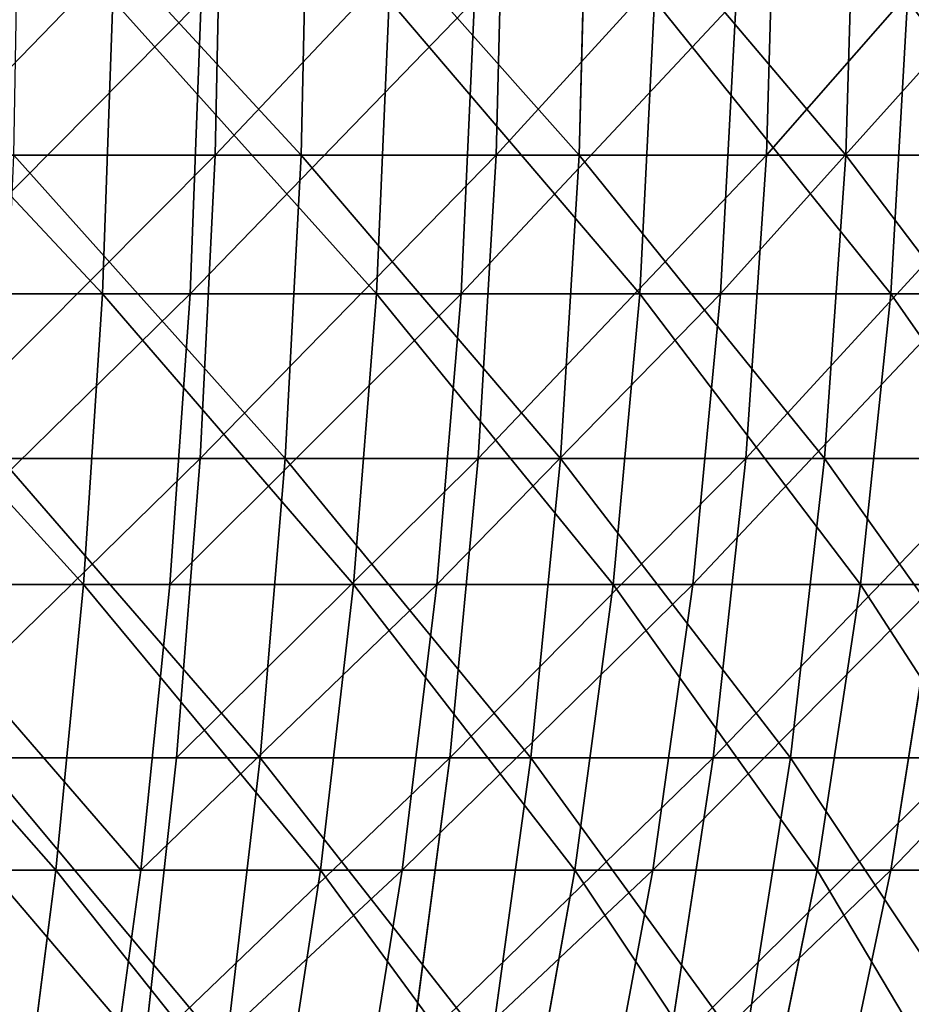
# Model space of a CAD drawing. Extents: x 143 to 263, y -61 to 82.
# Tile 104 of 256: x 222 to 236, y -19 to -4. Entities that reach past the tile are written whole.
import ezdxf

# ---------------------------------------------------------------- set-up
doc = ezdxf.new("R2010")
doc.units = 0
doc.header["$LTSCALE"] = 25.4
doc.layers.get('0').update_dxf_attribs({"color": 13, "linetype": 'CONTINUOUS'})

# ---------------------------------------------------------------- blocks, each defined once
blk = doc.blocks.new('ICE-BALL-8126_STL')
at = {"color": 7}
for p, q in [((90.775, 31.67, 101.501), (90.775, 35.276, 98.701)), ((90.775, 31.67, 101.501), (90.775, 35.276, 98.701)), ((99.555, 35.082, 15.556), (99.555, 31.671, 12.763)), ((99.555, 35.082, 15.556), (99.555, 31.671, 12.763)), ((88.662, 34.857, 8.025), (88.662, 30.988, 5.373)), ((88.662, 34.857, 8.025), (88.662, 30.988, 5.373)), ((95.203, 31.21, 100.856), (95.203, 34.765, 98.096)), ((95.203, 31.21, 100.856), (95.203, 34.765, 98.096)), ((93.284, 34.489, 8.52), (93.284, 30.66, 5.895)), ((93.284, 34.489, 8.52), (93.284, 30.66, 5.895)), ((97.845, 33.907, 9.301), (97.845, 30.141, 6.719)), ((97.845, 33.907, 9.301), (97.845, 30.141, 6.719)), ((99.555, 30.547, 99.927), (99.555, 34.028, 97.223)), ((99.555, 30.547, 99.927), (99.555, 34.028, 97.223)), ((88.662, 29.778, 107.234), (88.662, 33.708, 104.675)), ((88.662, 29.778, 107.234), (88.662, 33.708, 104.675)), ((93.284, 29.462, 106.705), (93.284, 33.352, 104.172)), ((93.284, 29.462, 106.705), (93.284, 33.352, 104.172)), ((90.775, 32.835, 11.218), (90.775, 29.078, 8.623)), ((90.775, 32.835, 11.218), (90.775, 29.078, 8.623)), ((97.845, 28.963, 105.869), (97.845, 32.789, 103.377)), ((97.845, 28.963, 105.869), (97.845, 32.789, 103.377)), ((95.203, 32.358, 11.851), (99.555, 31.671, 12.763)), ((95.203, 32.358, 11.851), (99.555, 31.671, 12.763)), ((95.203, 32.358, 11.851), (95.203, 28.655, 9.293)), ((95.203, 32.358, 11.851), (95.203, 28.655, 9.293)), ((90.775, 31.67, 101.501), (86.297, 31.924, 101.857)), ((90.775, 31.67, 101.501), (86.297, 31.924, 101.857)), ((95.203, 31.21, 100.856), (90.775, 31.67, 101.501)), ((90.775, 27.847, 103.999), (90.775, 31.67, 101.501)), ((95.203, 31.21, 100.856), (90.775, 31.67, 101.501)), ((90.775, 27.847, 103.999), (90.775, 31.67, 101.501)), ((99.555, 31.671, 12.763), (103.801, 30.779, 13.949)), ((99.555, 31.671, 12.763), (103.801, 30.779, 13.949)), ((99.555, 31.671, 12.763), (99.555, 28.045, 10.258)), ((99.555, 31.671, 12.763), (99.555, 28.045, 10.258)), ((99.555, 30.547, 99.927), (95.203, 31.21, 100.856)), ((95.203, 27.441, 103.318), (95.203, 31.21, 100.856)), ((99.555, 30.547, 99.927), (95.203, 31.21, 100.856)), ((95.203, 27.441, 103.318), (95.203, 31.21, 100.856)), ((88.662, 30.988, 5.373), (84.006, 31.124, 5.157)), ((88.662, 30.988, 5.373), (84.006, 31.124, 5.157)), ((88.662, 30.988, 5.373), (88.662, 26.923, 3.033)), ((93.284, 30.66, 5.895), (88.662, 30.988, 5.373)), ((88.662, 30.988, 5.373), (88.662, 26.923, 3.033)), ((93.284, 30.66, 5.895), (88.662, 30.988, 5.373)), ((93.284, 30.66, 5.895), (93.284, 26.637, 3.579)), ((97.845, 30.141, 6.719), (93.284, 30.66, 5.895)), ((93.284, 30.66, 5.895), (93.284, 26.637, 3.579)), ((97.845, 30.141, 6.719), (93.284, 30.66, 5.895)), ((103.801, 29.685, 98.718), (99.555, 30.547, 99.927)), ((99.555, 26.856, 102.338), (99.555, 30.547, 99.927)), ((103.801, 29.685, 98.718), (99.555, 30.547, 99.927)), ((99.555, 26.856, 102.338), (99.555, 30.547, 99.927)), ((97.845, 30.141, 6.719), (97.845, 26.185, 4.441)), ((102.316, 29.436, 7.84), (97.845, 30.141, 6.719)), ((97.845, 30.141, 6.719), (97.845, 26.185, 4.441)), ((102.316, 29.436, 7.84), (97.845, 30.141, 6.719)), ((88.662, 29.778, 107.234), (84.006, 29.909, 107.454)), ((88.662, 29.778, 107.234), (84.006, 29.909, 107.454)), ((88.662, 25.658, 109.477), (88.662, 29.778, 107.234)), ((93.284, 29.462, 106.705), (88.662, 29.778, 107.234)), ((93.284, 29.462, 106.705), (88.662, 29.778, 107.234)), ((88.662, 25.658, 109.477), (88.662, 29.778, 107.234)), ((93.284, 25.385, 108.925), (93.284, 29.462, 106.705)), ((97.845, 28.963, 105.869), (93.284, 29.462, 106.705)), ((97.845, 28.963, 105.869), (93.284, 29.462, 106.705)), ((93.284, 25.385, 108.925), (93.284, 29.462, 106.705)), ((86.297, 29.312, 8.253), (90.775, 29.078, 8.623)), ((86.297, 29.312, 8.253), (90.775, 29.078, 8.623)), ((90.775, 29.078, 8.623), (95.203, 28.655, 9.293)), ((90.775, 29.078, 8.623), (95.203, 28.655, 9.293)), ((90.775, 29.078, 8.623), (90.775, 25.122, 6.343)), ((90.775, 29.078, 8.623), (90.775, 25.122, 6.343)), ((97.845, 24.953, 108.052), (97.845, 28.963, 105.869)), ((102.316, 28.284, 104.731), (97.845, 28.963, 105.869)), ((102.316, 28.284, 104.731), (97.845, 28.963, 105.869)), ((97.845, 24.953, 108.052), (97.845, 28.963, 105.869)), ((95.203, 28.655, 9.293), (99.555, 28.045, 10.258)), ((95.203, 28.655, 9.293), (99.555, 28.045, 10.258)), ((95.203, 28.655, 9.293), (95.203, 24.755, 7.045)), ((95.203, 28.655, 9.293), (95.203, 24.755, 7.045)), ((86.297, 28.071, 104.374), (90.775, 27.847, 103.999)), ((86.297, 28.071, 104.374), (90.775, 27.847, 103.999)), ((99.555, 28.045, 10.258), (103.801, 27.251, 11.513)), ((99.555, 28.045, 10.258), (103.801, 27.251, 11.513)), ((99.555, 28.045, 10.258), (99.555, 24.226, 8.057)), ((99.555, 28.045, 10.258), (99.555, 24.226, 8.057)), ((90.775, 23.834, 106.176), (90.775, 27.847, 103.999)), ((90.775, 27.847, 103.999), (95.203, 27.441, 103.318)), ((90.775, 27.847, 103.999), (95.203, 27.441, 103.318)), ((90.775, 23.834, 106.176), (90.775, 27.847, 103.999)), ((95.203, 23.485, 105.465), (95.203, 27.441, 103.318)), ((95.203, 27.441, 103.318), (99.555, 26.856, 102.338)), ((95.203, 27.441, 103.318), (99.555, 26.856, 102.338)), ((95.203, 23.485, 105.465), (95.203, 27.441, 103.318)), ((88.662, 26.923, 3.033), (84.006, 27.042, 2.807)), ((88.662, 26.923, 3.033), (84.006, 27.042, 2.807)), ((88.662, 26.923, 3.033), (88.662, 22.687, 1.019)), ((93.284, 26.637, 3.579), (88.662, 26.923, 3.033)), ((88.662, 26.923, 3.033), (88.662, 22.687, 1.019)), ((93.284, 26.637, 3.579), (88.662, 26.923, 3.033)), ((99.555, 22.982, 104.44), (99.555, 26.856, 102.338)), ((99.555, 26.856, 102.338), (103.801, 26.096, 101.063)), ((99.555, 26.856, 102.338), (103.801, 26.096, 101.063)), ((99.555, 22.982, 104.44), (99.555, 26.856, 102.338)), ((93.284, 26.637, 3.579), (93.284, 22.444, 1.586)), ((97.845, 26.185, 4.441), (93.284, 26.637, 3.579)), ((93.284, 26.637, 3.579), (93.284, 22.444, 1.586)), ((97.845, 26.185, 4.441), (93.284, 26.637, 3.579)), ((97.845, 26.185, 4.441), (97.845, 22.061, 2.48)), ((102.316, 25.569, 5.614), (97.845, 26.185, 4.441)), ((97.845, 26.185, 4.441), (97.845, 22.061, 2.48)), ((102.316, 25.569, 5.614), (97.845, 26.185, 4.441)), ((88.662, 25.658, 109.477), (84.006, 25.772, 109.706)), ((88.662, 25.658, 109.477), (84.006, 25.772, 109.706)), ((88.662, 21.376, 111.39), (88.662, 25.658, 109.477)), ((93.284, 25.385, 108.925), (88.662, 25.658, 109.477)), ((88.662, 21.376, 111.39), (88.662, 25.658, 109.477)), ((93.284, 25.385, 108.925), (88.662, 25.658, 109.477)), ((93.284, 21.146, 110.818), (93.284, 25.385, 108.925)), ((97.845, 24.953, 108.052), (93.284, 25.385, 108.925)), ((93.284, 21.146, 110.818), (93.284, 25.385, 108.925)), ((97.845, 24.953, 108.052), (93.284, 25.385, 108.925)), ((86.297, 25.325, 5.956), (90.775, 25.122, 6.343)), ((86.297, 25.325, 5.956), (90.775, 25.122, 6.343)), ((90.775, 25.122, 6.343), (95.203, 24.755, 7.045)), ((90.775, 25.122, 6.343), (95.203, 24.755, 7.045)), ((90.775, 25.122, 6.343), (90.775, 20.994, 4.393)), ((90.775, 25.122, 6.343), (90.775, 20.994, 4.393)), ((97.845, 20.785, 109.914), (97.845, 24.953, 108.052)), ((102.316, 24.366, 106.865), (97.845, 24.953, 108.052)), ((97.845, 20.785, 109.914), (97.845, 24.953, 108.052)), ((102.316, 24.366, 106.865), (97.845, 24.953, 108.052)), ((95.203, 24.755, 7.045), (99.555, 24.226, 8.057)), ((95.203, 24.755, 7.045), (99.555, 24.226, 8.057)), ((95.203, 24.755, 7.045), (95.203, 20.685, 5.122)), ((95.203, 24.755, 7.045), (95.203, 20.685, 5.122)), ((99.555, 24.226, 8.057), (103.801, 23.537, 9.372)), ((99.555, 24.226, 8.057), (103.801, 23.537, 9.372)), ((99.555, 24.226, 8.057), (99.555, 20.24, 6.174)), ((99.555, 24.226, 8.057), (99.555, 20.24, 6.174)), ((86.297, 24.027, 106.569), (90.775, 23.834, 106.176)), ((86.297, 24.027, 106.569), (90.775, 23.834, 106.176)), ((90.775, 19.657, 108.019), (90.775, 23.834, 106.176)), ((90.775, 23.834, 106.176), (95.203, 23.485, 105.465)), ((90.775, 23.834, 106.176), (95.203, 23.485, 105.465)), ((90.775, 19.657, 108.019), (90.775, 23.834, 106.176)), ((95.203, 19.367, 107.282), (95.203, 23.485, 105.465)), ((95.203, 23.485, 105.465), (99.555, 22.982, 104.44)), ((95.203, 23.485, 105.465), (99.555, 22.982, 104.44)), ((95.203, 19.367, 107.282), (95.203, 23.485, 105.465)), ((99.555, 18.949, 106.219), (99.555, 22.982, 104.44)), ((99.555, 22.982, 104.44), (103.801, 22.328, 103.107)), ((99.555, 22.982, 104.44), (103.801, 22.328, 103.107)), ((99.555, 18.949, 106.219), (99.555, 22.982, 104.44)), ((88.662, 22.687, 1.019), (84.006, 22.788, 0.784)), ((88.662, 22.687, 1.019), (84.006, 22.788, 0.784)), ((88.662, 22.687, 1.019), (88.662, 18.306, -0.657)), ((93.284, 22.444, 1.586), (88.662, 22.687, 1.019)), ((88.662, 22.687, 1.019), (88.662, 18.306, -0.657)), ((93.284, 22.444, 1.586), (88.662, 22.687, 1.019)), ((93.284, 22.444, 1.586), (93.284, 18.109, -0.073)), ((97.845, 22.061, 2.48), (93.284, 22.444, 1.586)), ((93.284, 22.444, 1.586), (93.284, 18.109, -0.073)), ((97.845, 22.061, 2.48), (93.284, 22.444, 1.586)), ((97.845, 22.061, 2.48), (97.845, 17.797, 0.849)), ((102.316, 21.54, 3.698), (97.845, 22.061, 2.48)), ((97.845, 22.061, 2.48), (97.845, 17.797, 0.849)), ((102.316, 21.54, 3.698), (97.845, 22.061, 2.48)), ((88.662, 21.376, 111.39), (84.006, 21.47, 111.628)), ((88.662, 21.376, 111.39), (84.006, 21.47, 111.628)), ((88.662, 16.956, 112.961), (88.662, 21.376, 111.39)), ((93.284, 21.146, 110.818), (88.662, 21.376, 111.39)), ((88.662, 16.956, 112.961), (88.662, 21.376, 111.39)), ((93.284, 21.146, 110.818), (88.662, 21.376, 111.39)), ((86.297, 21.164, 3.99), (90.775, 20.994, 4.393)), ((86.297, 21.164, 3.99), (90.775, 20.994, 4.393)), ((93.284, 16.772, 112.373), (93.284, 21.146, 110.818)), ((97.845, 20.785, 109.914), (93.284, 21.146, 110.818)), ((93.284, 16.772, 112.373), (93.284, 21.146, 110.818)), ((97.845, 20.785, 109.914), (93.284, 21.146, 110.818)), ((90.775, 20.994, 4.393), (95.203, 20.685, 5.122)), ((90.775, 20.994, 4.393), (95.203, 20.685, 5.122)), ((90.775, 20.994, 4.393), (90.775, 16.72, 2.786)), ((90.775, 20.994, 4.393), (90.775, 16.72, 2.786)), ((97.845, 16.483, 111.443), (97.845, 20.785, 109.914)), ((102.316, 20.292, 108.684), (97.845, 20.785, 109.914)), ((97.845, 16.483, 111.443), (97.845, 20.785, 109.914)), ((102.316, 20.292, 108.684), (97.845, 20.785, 109.914)), ((95.203, 20.685, 5.122), (99.555, 20.24, 6.174)), ((95.203, 20.685, 5.122), (99.555, 20.24, 6.174)), ((95.203, 20.685, 5.122), (95.203, 16.472, 3.538)), ((95.203, 20.685, 5.122), (95.203, 16.472, 3.538)), ((99.555, 20.24, 6.174), (103.801, 19.661, 7.541)), ((99.555, 20.24, 6.174), (103.801, 19.661, 7.541)), ((99.555, 20.24, 6.174), (99.555, 16.114, 4.622)), ((99.555, 20.24, 6.174), (99.555, 16.114, 4.622)), ((86.297, 19.817, 108.426), (90.775, 19.657, 108.019)), ((86.297, 19.817, 108.426), (90.775, 19.657, 108.019)), ((90.775, 15.343, 109.515), (90.775, 19.657, 108.019)), ((90.775, 19.657, 108.019), (95.203, 19.367, 107.282)), ((90.775, 19.657, 108.019), (95.203, 19.367, 107.282)), ((90.775, 15.343, 109.515), (90.775, 19.657, 108.019)), ((95.203, 15.114, 108.757), (95.203, 19.367, 107.282)), ((95.203, 19.367, 107.282), (99.555, 18.949, 106.219)), ((95.203, 19.367, 107.282), (99.555, 18.949, 106.219)), ((95.203, 15.114, 108.757), (95.203, 19.367, 107.282)), ((99.555, 14.784, 107.664), (99.555, 18.949, 106.219)), ((99.555, 18.949, 106.219), (103.801, 18.406, 104.837)), ((99.555, 18.949, 106.219), (103.801, 18.406, 104.837)), ((99.555, 14.784, 107.664), (99.555, 18.949, 106.219))]:
    blk.add_line(p, q, dxfattribs=at)
mesh = blk.add_polyface(dxfattribs=at)
corners = [(99.555, 31.671, 12.763), (95.203, 35.841, 14.703), (95.203, 32.358, 11.851), (99.555, 35.082, 15.556)]
mesh.append_faces([[corners[k] for k in face] for face in [(0, 1, 2), (1, 0, 3)]], dxfattribs={"vtx0": -1, "color": 7})
mesh = blk.add_polyface(dxfattribs=at)
corners = [(90.775, 35.276, 98.701), (86.297, 31.924, 101.857), (86.297, 35.558, 99.035), (90.775, 31.67, 101.501)]
mesh.append_faces([[corners[k] for k in face] for face in [(0, 1, 2), (1, 0, 3)]], dxfattribs={"vtx0": -1, "color": 7})
mesh = blk.add_polyface(dxfattribs=at)
corners = [(95.203, 34.765, 98.096), (90.775, 31.67, 101.501), (90.775, 35.276, 98.701), (95.203, 31.21, 100.856)]
mesh.append_faces([[corners[k] for k in face] for face in [(0, 1, 2), (1, 0, 3)]], dxfattribs={"vtx0": -1, "color": 7})
mesh = blk.add_polyface(dxfattribs=at)
corners = [(88.662, 34.857, 8.025), (84.006, 31.124, 5.157), (84.006, 35.01, 7.821), (88.662, 30.988, 5.373)]
mesh.append_faces([[corners[k] for k in face] for face in [(0, 1, 2), (1, 0, 3)]], dxfattribs={"vtx0": -1, "color": 7})
mesh = blk.add_polyface(dxfattribs=at)
corners = [(103.801, 30.779, 13.949), (99.555, 35.082, 15.556), (99.555, 31.671, 12.763), (103.801, 34.095, 16.665)]
mesh.append_faces([[corners[k] for k in face] for face in [(0, 1, 2), (1, 0, 3)]], dxfattribs={"vtx0": -1, "color": 7})
mesh = blk.add_polyface(dxfattribs=at)
corners = [(93.284, 34.489, 8.52), (88.662, 30.988, 5.373), (88.662, 34.857, 8.025), (93.284, 30.66, 5.895)]
mesh.append_faces([[corners[k] for k in face] for face in [(0, 1, 2), (1, 0, 3)]], dxfattribs={"vtx0": -1, "color": 7})
mesh = blk.add_polyface(dxfattribs=at)
corners = [(99.555, 34.028, 97.223), (95.203, 31.21, 100.856), (95.203, 34.765, 98.096), (99.555, 30.547, 99.927)]
mesh.append_faces([[corners[k] for k in face] for face in [(0, 1, 2), (1, 0, 3)]], dxfattribs={"vtx0": -1, "color": 7})
mesh = blk.add_polyface(dxfattribs=at)
corners = [(97.845, 33.907, 9.301), (93.284, 30.66, 5.895), (93.284, 34.489, 8.52), (97.845, 30.141, 6.719)]
mesh.append_faces([[corners[k] for k in face] for face in [(0, 1, 2), (1, 0, 3)]], dxfattribs={"vtx0": -1, "color": 7})
mesh = blk.add_polyface(dxfattribs=at)
corners = [(102.316, 33.116, 10.363), (97.845, 30.141, 6.719), (97.845, 33.907, 9.301), (102.316, 29.436, 7.84)]
mesh.append_faces([[corners[k] for k in face] for face in [(0, 1, 2), (1, 0, 3)]], dxfattribs={"vtx0": -1, "color": 7})
mesh = blk.add_polyface(dxfattribs=at)
corners = [(103.801, 33.071, 96.089), (99.555, 30.547, 99.927), (99.555, 34.028, 97.223), (103.801, 29.685, 98.718)]
mesh.append_faces([[corners[k] for k in face] for face in [(0, 1, 2), (1, 0, 3)]], dxfattribs={"vtx0": -1, "color": 7})
mesh = blk.add_polyface(dxfattribs=at)
corners = [(88.662, 29.778, 107.234), (84.006, 33.856, 104.883), (84.006, 29.909, 107.454), (88.662, 33.708, 104.675)]
mesh.append_faces([[corners[k] for k in face] for face in [(0, 1, 2), (1, 0, 3)]], dxfattribs={"vtx0": -1, "color": 7})
mesh = blk.add_polyface(dxfattribs=at)
corners = [(93.284, 29.462, 106.705), (88.662, 33.708, 104.675), (88.662, 29.778, 107.234), (93.284, 33.352, 104.172)]
mesh.append_faces([[corners[k] for k in face] for face in [(0, 1, 2), (1, 0, 3)]], dxfattribs={"vtx0": -1, "color": 7})
mesh = blk.add_polyface(dxfattribs=at)
corners = [(97.845, 28.963, 105.869), (93.284, 33.352, 104.172), (93.284, 29.462, 106.705), (97.845, 32.789, 103.377)]
mesh.append_faces([[corners[k] for k in face] for face in [(0, 1, 2), (1, 0, 3)]], dxfattribs={"vtx0": -1, "color": 7})
mesh = blk.add_polyface(dxfattribs=at)
corners = [(90.775, 29.078, 8.623), (86.297, 33.098, 10.869), (86.297, 29.312, 8.253), (90.775, 32.835, 11.218)]
mesh.append_faces([[corners[k] for k in face] for face in [(0, 1, 2), (1, 0, 3)]], dxfattribs={"vtx0": -1, "color": 7})
mesh = blk.add_polyface(dxfattribs=at)
corners = [(95.203, 28.655, 9.293), (90.775, 32.835, 11.218), (90.775, 29.078, 8.623), (95.203, 32.358, 11.851)]
mesh.append_faces([[corners[k] for k in face] for face in [(0, 1, 2), (1, 0, 3)]], dxfattribs={"vtx0": -1, "color": 7})
mesh = blk.add_polyface(dxfattribs=at)
corners = [(102.316, 28.284, 104.731), (97.845, 32.789, 103.377), (97.845, 28.963, 105.869), (102.316, 32.023, 102.297)]
mesh.append_faces([[corners[k] for k in face] for face in [(0, 1, 2), (1, 0, 3)]], dxfattribs={"vtx0": -1, "color": 7})
mesh = blk.add_polyface(dxfattribs=at)
corners = [(99.555, 28.045, 10.258), (95.203, 32.358, 11.851), (95.203, 28.655, 9.293), (99.555, 31.671, 12.763)]
mesh.append_faces([[corners[k] for k in face] for face in [(0, 1, 2), (1, 0, 3)]], dxfattribs={"vtx0": -1, "color": 7})
mesh = blk.add_polyface(dxfattribs=at)
corners = [(90.775, 31.67, 101.501), (86.297, 28.071, 104.374), (86.297, 31.924, 101.857), (90.775, 27.847, 103.999)]
mesh.append_faces([[corners[k] for k in face] for face in [(0, 1, 2), (1, 0, 3)]], dxfattribs={"vtx0": -1, "color": 7})
mesh = blk.add_polyface(dxfattribs=at)
corners = [(95.203, 31.21, 100.856), (90.775, 27.847, 103.999), (90.775, 31.67, 101.501), (95.203, 27.441, 103.318)]
mesh.append_faces([[corners[k] for k in face] for face in [(0, 1, 2), (1, 0, 3)]], dxfattribs={"vtx0": -1, "color": 7})
mesh = blk.add_polyface(dxfattribs=at)
corners = [(103.801, 27.251, 11.513), (99.555, 31.671, 12.763), (99.555, 28.045, 10.258), (103.801, 30.779, 13.949)]
mesh.append_faces([[corners[k] for k in face] for face in [(0, 1, 2), (1, 0, 3)]], dxfattribs={"vtx0": -1, "color": 7})
mesh = blk.add_polyface(dxfattribs=at)
corners = [(99.555, 30.547, 99.927), (95.203, 27.441, 103.318), (95.203, 31.21, 100.856), (99.555, 26.856, 102.338)]
mesh.append_faces([[corners[k] for k in face] for face in [(0, 1, 2), (1, 0, 3)]], dxfattribs={"vtx0": -1, "color": 7})
mesh = blk.add_polyface(dxfattribs=at)
corners = [(88.662, 30.988, 5.373), (84.006, 27.042, 2.807), (84.006, 31.124, 5.157), (88.662, 26.923, 3.033)]
mesh.append_faces([[corners[k] for k in face] for face in [(0, 1, 2), (1, 0, 3)]], dxfattribs={"vtx0": -1, "color": 7})
mesh = blk.add_polyface(dxfattribs=at)
corners = [(93.284, 30.66, 5.895), (88.662, 26.923, 3.033), (88.662, 30.988, 5.373), (93.284, 26.637, 3.579)]
mesh.append_faces([[corners[k] for k in face] for face in [(0, 1, 2), (1, 0, 3)]], dxfattribs={"vtx0": -1, "color": 7})
mesh = blk.add_polyface(dxfattribs=at)
corners = [(97.845, 30.141, 6.719), (93.284, 26.637, 3.579), (93.284, 30.66, 5.895), (97.845, 26.185, 4.441)]
mesh.append_faces([[corners[k] for k in face] for face in [(0, 1, 2), (1, 0, 3)]], dxfattribs={"vtx0": -1, "color": 7})
mesh = blk.add_polyface(dxfattribs=at)
corners = [(103.801, 29.685, 98.718), (99.555, 26.856, 102.338), (99.555, 30.547, 99.927), (103.801, 26.096, 101.063)]
mesh.append_faces([[corners[k] for k in face] for face in [(0, 1, 2), (1, 0, 3)]], dxfattribs={"vtx0": -1, "color": 7})
mesh = blk.add_polyface(dxfattribs=at)
corners = [(102.316, 29.436, 7.84), (97.845, 26.185, 4.441), (97.845, 30.141, 6.719), (102.316, 25.569, 5.614)]
mesh.append_faces([[corners[k] for k in face] for face in [(0, 1, 2), (1, 0, 3)]], dxfattribs={"vtx0": -1, "color": 7})
mesh = blk.add_polyface(dxfattribs=at)
corners = [(88.662, 25.658, 109.477), (84.006, 29.909, 107.454), (84.006, 25.772, 109.706), (88.662, 29.778, 107.234)]
mesh.append_faces([[corners[k] for k in face] for face in [(0, 1, 2), (1, 0, 3)]], dxfattribs={"vtx0": -1, "color": 7})
mesh = blk.add_polyface(dxfattribs=at)
corners = [(93.284, 25.385, 108.925), (88.662, 29.778, 107.234), (88.662, 25.658, 109.477), (93.284, 29.462, 106.705)]
mesh.append_faces([[corners[k] for k in face] for face in [(0, 1, 2), (1, 0, 3)]], dxfattribs={"vtx0": -1, "color": 7})
mesh = blk.add_polyface(dxfattribs=at)
corners = [(97.845, 24.953, 108.052), (93.284, 29.462, 106.705), (93.284, 25.385, 108.925), (97.845, 28.963, 105.869)]
mesh.append_faces([[corners[k] for k in face] for face in [(0, 1, 2), (1, 0, 3)]], dxfattribs={"vtx0": -1, "color": 7})
mesh = blk.add_polyface(dxfattribs=at)
corners = [(90.775, 25.122, 6.343), (86.297, 29.312, 8.253), (86.297, 25.325, 5.956), (90.775, 29.078, 8.623)]
mesh.append_faces([[corners[k] for k in face] for face in [(0, 1, 2), (1, 0, 3)]], dxfattribs={"vtx0": -1, "color": 7})
mesh = blk.add_polyface(dxfattribs=at)
corners = [(95.203, 24.755, 7.045), (90.775, 29.078, 8.623), (90.775, 25.122, 6.343), (95.203, 28.655, 9.293)]
mesh.append_faces([[corners[k] for k in face] for face in [(0, 1, 2), (1, 0, 3)]], dxfattribs={"vtx0": -1, "color": 7})
mesh = blk.add_polyface(dxfattribs=at)
corners = [(102.316, 24.366, 106.865), (97.845, 28.963, 105.869), (97.845, 24.953, 108.052), (102.316, 28.284, 104.731)]
mesh.append_faces([[corners[k] for k in face] for face in [(0, 1, 2), (1, 0, 3)]], dxfattribs={"vtx0": -1, "color": 7})
mesh = blk.add_polyface(dxfattribs=at)
corners = [(99.555, 24.226, 8.057), (95.203, 28.655, 9.293), (95.203, 24.755, 7.045), (99.555, 28.045, 10.258)]
mesh.append_faces([[corners[k] for k in face] for face in [(0, 1, 2), (1, 0, 3)]], dxfattribs={"vtx0": -1, "color": 7})
mesh = blk.add_polyface(dxfattribs=at)
corners = [(90.775, 27.847, 103.999), (86.297, 24.027, 106.569), (86.297, 28.071, 104.374), (90.775, 23.834, 106.176)]
mesh.append_faces([[corners[k] for k in face] for face in [(0, 1, 2), (1, 0, 3)]], dxfattribs={"vtx0": -1, "color": 7})
mesh = blk.add_polyface(dxfattribs=at)
corners = [(103.801, 23.537, 9.372), (99.555, 28.045, 10.258), (99.555, 24.226, 8.057), (103.801, 27.251, 11.513)]
mesh.append_faces([[corners[k] for k in face] for face in [(0, 1, 2), (1, 0, 3)]], dxfattribs={"vtx0": -1, "color": 7})
mesh = blk.add_polyface(dxfattribs=at)
corners = [(95.203, 27.441, 103.318), (90.775, 23.834, 106.176), (90.775, 27.847, 103.999), (95.203, 23.485, 105.465)]
mesh.append_faces([[corners[k] for k in face] for face in [(0, 1, 2), (1, 0, 3)]], dxfattribs={"vtx0": -1, "color": 7})
mesh = blk.add_polyface(dxfattribs=at)
corners = [(99.555, 26.856, 102.338), (95.203, 23.485, 105.465), (95.203, 27.441, 103.318), (99.555, 22.982, 104.44)]
mesh.append_faces([[corners[k] for k in face] for face in [(0, 1, 2), (1, 0, 3)]], dxfattribs={"vtx0": -1, "color": 7})
mesh = blk.add_polyface(dxfattribs=at)
corners = [(88.662, 26.923, 3.033), (84.006, 22.788, 0.784), (84.006, 27.042, 2.807), (88.662, 22.687, 1.019)]
mesh.append_faces([[corners[k] for k in face] for face in [(0, 1, 2), (1, 0, 3)]], dxfattribs={"vtx0": -1, "color": 7})
mesh = blk.add_polyface(dxfattribs=at)
corners = [(93.284, 26.637, 3.579), (88.662, 22.687, 1.019), (88.662, 26.923, 3.033), (93.284, 22.444, 1.586)]
mesh.append_faces([[corners[k] for k in face] for face in [(0, 1, 2), (1, 0, 3)]], dxfattribs={"vtx0": -1, "color": 7})
mesh = blk.add_polyface(dxfattribs=at)
corners = [(103.801, 26.096, 101.063), (99.555, 22.982, 104.44), (99.555, 26.856, 102.338), (103.801, 22.328, 103.107)]
mesh.append_faces([[corners[k] for k in face] for face in [(0, 1, 2), (1, 0, 3)]], dxfattribs={"vtx0": -1, "color": 7})
mesh = blk.add_polyface(dxfattribs=at)
corners = [(97.845, 26.185, 4.441), (93.284, 22.444, 1.586), (93.284, 26.637, 3.579), (97.845, 22.061, 2.48)]
mesh.append_faces([[corners[k] for k in face] for face in [(0, 1, 2), (1, 0, 3)]], dxfattribs={"vtx0": -1, "color": 7})
mesh = blk.add_polyface(dxfattribs=at)
corners = [(102.316, 25.569, 5.614), (97.845, 22.061, 2.48), (97.845, 26.185, 4.441), (102.316, 21.54, 3.698)]
mesh.append_faces([[corners[k] for k in face] for face in [(0, 1, 2), (1, 0, 3)]], dxfattribs={"vtx0": -1, "color": 7})
mesh = blk.add_polyface(dxfattribs=at)
corners = [(88.662, 21.376, 111.39), (84.006, 25.772, 109.706), (84.006, 21.47, 111.628), (88.662, 25.658, 109.477)]
mesh.append_faces([[corners[k] for k in face] for face in [(0, 1, 2), (1, 0, 3)]], dxfattribs={"vtx0": -1, "color": 7})
mesh = blk.add_polyface(dxfattribs=at)
corners = [(93.284, 21.146, 110.818), (88.662, 25.658, 109.477), (88.662, 21.376, 111.39), (93.284, 25.385, 108.925)]
mesh.append_faces([[corners[k] for k in face] for face in [(0, 1, 2), (1, 0, 3)]], dxfattribs={"vtx0": -1, "color": 7})
mesh = blk.add_polyface(dxfattribs=at)
corners = [(97.845, 20.785, 109.914), (93.284, 25.385, 108.925), (93.284, 21.146, 110.818), (97.845, 24.953, 108.052)]
mesh.append_faces([[corners[k] for k in face] for face in [(0, 1, 2), (1, 0, 3)]], dxfattribs={"vtx0": -1, "color": 7})
mesh = blk.add_polyface(dxfattribs=at)
corners = [(90.775, 20.994, 4.393), (86.297, 25.325, 5.956), (86.297, 21.164, 3.99), (90.775, 25.122, 6.343)]
mesh.append_faces([[corners[k] for k in face] for face in [(0, 1, 2), (1, 0, 3)]], dxfattribs={"vtx0": -1, "color": 7})
mesh = blk.add_polyface(dxfattribs=at)
corners = [(95.203, 20.685, 5.122), (90.775, 25.122, 6.343), (90.775, 20.994, 4.393), (95.203, 24.755, 7.045)]
mesh.append_faces([[corners[k] for k in face] for face in [(0, 1, 2), (1, 0, 3)]], dxfattribs={"vtx0": -1, "color": 7})
mesh = blk.add_polyface(dxfattribs=at)
corners = [(102.316, 20.292, 108.684), (97.845, 24.953, 108.052), (97.845, 20.785, 109.914), (102.316, 24.366, 106.865)]
mesh.append_faces([[corners[k] for k in face] for face in [(0, 1, 2), (1, 0, 3)]], dxfattribs={"vtx0": -1, "color": 7})
mesh = blk.add_polyface(dxfattribs=at)
corners = [(99.555, 20.24, 6.174), (95.203, 24.755, 7.045), (95.203, 20.685, 5.122), (99.555, 24.226, 8.057)]
mesh.append_faces([[corners[k] for k in face] for face in [(0, 1, 2), (1, 0, 3)]], dxfattribs={"vtx0": -1, "color": 7})
mesh = blk.add_polyface(dxfattribs=at)
corners = [(103.801, 19.661, 7.541), (99.555, 24.226, 8.057), (99.555, 20.24, 6.174), (103.801, 23.537, 9.372)]
mesh.append_faces([[corners[k] for k in face] for face in [(0, 1, 2), (1, 0, 3)]], dxfattribs={"vtx0": -1, "color": 7})
mesh = blk.add_polyface(dxfattribs=at)
corners = [(90.775, 23.834, 106.176), (86.297, 19.817, 108.426), (86.297, 24.027, 106.569), (90.775, 19.657, 108.019)]
mesh.append_faces([[corners[k] for k in face] for face in [(0, 1, 2), (1, 0, 3)]], dxfattribs={"vtx0": -1, "color": 7})
mesh = blk.add_polyface(dxfattribs=at)
corners = [(95.203, 23.485, 105.465), (90.775, 19.657, 108.019), (90.775, 23.834, 106.176), (95.203, 19.367, 107.282)]
mesh.append_faces([[corners[k] for k in face] for face in [(0, 1, 2), (1, 0, 3)]], dxfattribs={"vtx0": -1, "color": 7})
mesh = blk.add_polyface(dxfattribs=at)
corners = [(99.555, 22.982, 104.44), (95.203, 19.367, 107.282), (95.203, 23.485, 105.465), (99.555, 18.949, 106.219)]
mesh.append_faces([[corners[k] for k in face] for face in [(0, 1, 2), (1, 0, 3)]], dxfattribs={"vtx0": -1, "color": 7})
mesh = blk.add_polyface(dxfattribs=at)
corners = [(103.801, 22.328, 103.107), (99.555, 18.949, 106.219), (99.555, 22.982, 104.44), (103.801, 18.406, 104.837)]
mesh.append_faces([[corners[k] for k in face] for face in [(0, 1, 2), (1, 0, 3)]], dxfattribs={"vtx0": -1, "color": 7})
mesh = blk.add_polyface(dxfattribs=at)
corners = [(88.662, 22.687, 1.019), (84.006, 18.388, -0.899), (84.006, 22.788, 0.784), (88.662, 18.306, -0.657)]
mesh.append_faces([[corners[k] for k in face] for face in [(0, 1, 2), (1, 0, 3)]], dxfattribs={"vtx0": -1, "color": 7})
mesh = blk.add_polyface(dxfattribs=at)
corners = [(93.284, 22.444, 1.586), (88.662, 18.306, -0.657), (88.662, 22.687, 1.019), (93.284, 18.109, -0.073)]
mesh.append_faces([[corners[k] for k in face] for face in [(0, 1, 2), (1, 0, 3)]], dxfattribs={"vtx0": -1, "color": 7})
mesh = blk.add_polyface(dxfattribs=at)
corners = [(97.845, 22.061, 2.48), (93.284, 18.109, -0.073), (93.284, 22.444, 1.586), (97.845, 17.797, 0.849)]
mesh.append_faces([[corners[k] for k in face] for face in [(0, 1, 2), (1, 0, 3)]], dxfattribs={"vtx0": -1, "color": 7})
mesh = blk.add_polyface(dxfattribs=at)
corners = [(102.316, 21.54, 3.698), (97.845, 17.797, 0.849), (97.845, 22.061, 2.48), (102.316, 17.373, 2.104)]
mesh.append_faces([[corners[k] for k in face] for face in [(0, 1, 2), (1, 0, 3)]], dxfattribs={"vtx0": -1, "color": 7})
mesh = blk.add_polyface(dxfattribs=at)
corners = [(88.662, 16.956, 112.961), (84.006, 21.47, 111.628), (84.006, 17.032, 113.205), (88.662, 21.376, 111.39)]
mesh.append_faces([[corners[k] for k in face] for face in [(0, 1, 2), (1, 0, 3)]], dxfattribs={"vtx0": -1, "color": 7})
mesh = blk.add_polyface(dxfattribs=at)
corners = [(93.284, 16.772, 112.373), (88.662, 21.376, 111.39), (88.662, 16.956, 112.961), (93.284, 21.146, 110.818)]
mesh.append_faces([[corners[k] for k in face] for face in [(0, 1, 2), (1, 0, 3)]], dxfattribs={"vtx0": -1, "color": 7})
mesh = blk.add_polyface(dxfattribs=at)
corners = [(90.775, 16.72, 2.786), (86.297, 21.164, 3.99), (86.297, 16.857, 2.37), (90.775, 20.994, 4.393)]
mesh.append_faces([[corners[k] for k in face] for face in [(0, 1, 2), (1, 0, 3)]], dxfattribs={"vtx0": -1, "color": 7})
mesh = blk.add_polyface(dxfattribs=at)
corners = [(97.845, 16.483, 111.443), (93.284, 21.146, 110.818), (93.284, 16.772, 112.373), (97.845, 20.785, 109.914)]
mesh.append_faces([[corners[k] for k in face] for face in [(0, 1, 2), (1, 0, 3)]], dxfattribs={"vtx0": -1, "color": 7})
mesh = blk.add_polyface(dxfattribs=at)
corners = [(95.203, 16.472, 3.538), (90.775, 20.994, 4.393), (90.775, 16.72, 2.786), (95.203, 20.685, 5.122)]
mesh.append_faces([[corners[k] for k in face] for face in [(0, 1, 2), (1, 0, 3)]], dxfattribs={"vtx0": -1, "color": 7})
mesh = blk.add_polyface(dxfattribs=at)
corners = [(97.845, 16.483, 111.443), (102.316, 20.292, 108.684), (97.845, 20.785, 109.914), (102.316, 16.088, 110.179)]
mesh.append_faces([[corners[k] for k in face] for face in [(0, 1, 2), (1, 0, 3)]], dxfattribs={"vtx0": -1, "color": 7})
mesh = blk.add_polyface(dxfattribs=at)
corners = [(95.203, 16.472, 3.538), (99.555, 20.24, 6.174), (95.203, 20.685, 5.122), (99.555, 16.114, 4.622)]
mesh.append_faces([[corners[k] for k in face] for face in [(0, 1, 2), (1, 0, 3)]], dxfattribs={"vtx0": -1, "color": 7})
mesh = blk.add_polyface(dxfattribs=at)
corners = [(99.555, 16.114, 4.622), (103.801, 19.661, 7.541), (99.555, 20.24, 6.174), (103.801, 15.649, 6.032)]
mesh.append_faces([[corners[k] for k in face] for face in [(0, 1, 2), (1, 0, 3)]], dxfattribs={"vtx0": -1, "color": 7})
mesh = blk.add_polyface(dxfattribs=at)
corners = [(90.775, 19.657, 108.019), (86.297, 15.469, 109.934), (86.297, 19.817, 108.426), (90.775, 15.343, 109.515)]
mesh.append_faces([[corners[k] for k in face] for face in [(0, 1, 2), (1, 0, 3)]], dxfattribs={"vtx0": -1, "color": 7})
mesh = blk.add_polyface(dxfattribs=at)
corners = [(95.203, 19.367, 107.282), (90.775, 15.343, 109.515), (90.775, 19.657, 108.019), (95.203, 15.114, 108.757)]
mesh.append_faces([[corners[k] for k in face] for face in [(0, 1, 2), (1, 0, 3)]], dxfattribs={"vtx0": -1, "color": 7})
mesh = blk.add_polyface(dxfattribs=at)
corners = [(99.555, 18.949, 106.219), (95.203, 15.114, 108.757), (95.203, 19.367, 107.282), (99.555, 14.784, 107.664)]
mesh.append_faces([[corners[k] for k in face] for face in [(0, 1, 2), (1, 0, 3)]], dxfattribs={"vtx0": -1, "color": 7})
mesh = blk.add_polyface(dxfattribs=at)
corners = [(103.801, 18.406, 104.837), (99.555, 14.784, 107.664), (99.555, 18.949, 106.219), (103.801, 14.355, 106.242)]
mesh.append_faces([[corners[k] for k in face] for face in [(0, 1, 2), (1, 0, 3)]], dxfattribs={"vtx0": -1, "color": 7})

msp = doc.modelspace()

# ---------------------------------------------------------------- block references
at = {"color": 0, "rotation": 270}
msp.add_blockref('ICE-BALL-8126_STL', (203.864, 82.233), dxfattribs=at)

doc.saveas('drawing.dxf')
